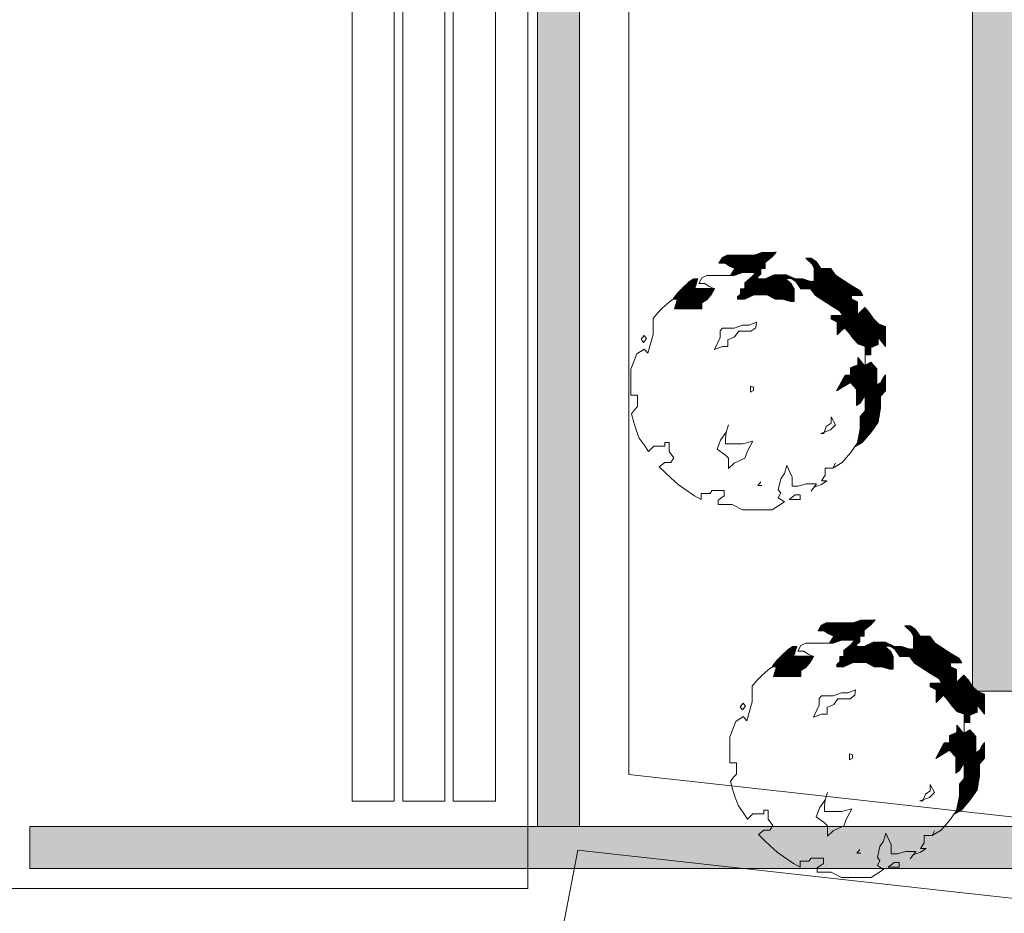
# Model space of a CAD drawing. Header units: millimetres. Extents: x -117530 to 51532, y -61772 to 24900.
# Tile 119 of 175: x -18092 to -15755, y -35588 to -33467. Entities that reach past the tile are written whole.
import ezdxf

# ---------------------------------------------------------------- set-up
doc = ezdxf.new("R2010")
doc.units = ezdxf.units.MM
doc.header["$LTSCALE"] = 254
for name, color, linetype, lineweight in [('aanzicht-borstwering', 7, 'Continuous', 0), ('HATCH_REACTORS', 7, 'Continuous', 0), ('LAYER21', 7, 'Continuous', 0), ('LAYER90', 7, 'Continuous', 0)]:
    doc.layers.add(name, color=color, linetype=linetype, lineweight=lineweight)
doc.layers.add('drsn-maaiveld', color=7, linetype='Continuous', lineweight=0, true_color=0x0099ff)
pattern_1 = [(45.0000013, (10.607, -10.607), (10.60660195, -10.6066015), [])]

# ---------------------------------------------------------------- blocks, each defined once
blk = doc.blocks.new('Group-1')
at = {"layer": 'aanzicht-borstwering', "linetype": 'Continuous', "lineweight": 0, "true_color": 0xaaaaaa}
h = blk.add_hatch(color=253, dxfattribs=at)
h.paths.add_polyline_path([(-650362, -221133), (-674621, -221133), (-674621, -263892), (-645303, -263892), (-645303, -264151), (-637368, -264151), (-637368, -258372), (-607025, -258372), (-607025, -250519), (-602819, -249646), (-602819, -243075), (-593502, -243075), (-593502, -247765), (-577297, -247765), (-577297, -219924), (-616282, -219924), (-616282, -218954), (-639366, -218954), (-639366, -218810), (-650362, -218810)])
h.paths.add_polyline_path([(-617351, -249684), (-639221, -249684), (-639221, -245479), (-617351, -245479)])
at = {"layer": 'HATCH_REACTORS', "linetype": 'Continuous', "lineweight": 0}
h = blk.add_hatch(dxfattribs=at)
h.set_pattern_fill('ARKEY_normaala_9_1', style=0, pattern_type=2)
h.set_pattern_definition(pattern_1)
h.paths.add_polyline_path([(-677662, -255264), (-677561, -255379), (-677460, -255523), (-677331, -255655), (-677172, -255712), (-677167, -255909), (-677038, -255909), (-677038, -255736), (-676865, -255664), (-676865, -255492), (-676692, -255708), (-676692, -255232), (-676851, -255175), (-676980, -255043), (-677081, -254899), (-677182, -254784), (-677283, -254884), (-677355, -254956), (-677355, -254798), (-677355, -254654), (-677499, -254582), (-677499, -254496), (-677355, -254496), (-677225, -254496), (-677297, -254380), (-677470, -254280), (-677671, -254150), (-677873, -254020), (-677988, -253862), (-678221, -253862), (-678336, -253689), (-678451, -253617), (-678581, -253617), (-678437, -253747), (-678379, -253862), (-678379, -254164), (-678484, -254159), (-678653, -254107), (-678826, -254107), (-679041, -254006), (-679217, -254006), (-679330, -254006), (-679546, -254107), (-679719, -254107), (-679719, -254049), (-679647, -253992), (-679647, -253862), (-679546, -253862), (-679546, -253718), (-679387, -253588), (-679287, -253473), (-679628, -253482), (-679805, -253545), (-680453, -253545), (-680568, -253603), (-680643, -253732), (-680496, -253732), (-680395, -253804), (-680266, -253862), (-680368, -254025), (-680285, -254025), (-680083, -253953), (-679767, -253953), (-679867, -254068), (-680026, -254198), (-680026, -254342), (-680127, -254342), (-680127, -254472), (-680199, -254529), (-680199, -254587), (-680055, -254587), (-679810, -254486), (-679507, -254486), (-679306, -254587), (-679133, -254587), (-678946, -254644), (-678859, -254644), (-678859, -254342), (-678917, -254227), (-679061, -254097), (-678931, -254097), (-678816, -254169), (-678701, -254342), (-678468, -254342), (-678353, -254500), (-678151, -254630), (-677950, -254760), (-677777, -254860), (-677705, -254976), (-677979, -254976), (-677979, -255062), (-677835, -255134), (-677835, -255436), (-677763, -255364), (-677662, -255264)])
h = blk.add_hatch(dxfattribs=at)
h.set_pattern_fill('ARKEY_normaala_9_1', style=0, pattern_type=2)
h.set_pattern_definition(pattern_1)
h.paths.add_polyline_path([(-681699, -254817), (-681048, -254817), (-681048, -254673), (-680933, -254601), (-680818, -254472), (-680746, -254342), (-680758, -254337), (-681216, -254329), (-681147, -254107), (-681247, -254107), (-681348, -254179), (-681507, -254323), (-681622, -254438), (-681723, -254568), (-681727, -254587), (-681627, -254587), (-681699, -254817)])
h = blk.add_hatch(dxfattribs=at)
h.set_pattern_fill('ARKEY_normaala_9_1', style=0, pattern_type=2)
h.set_pattern_definition(pattern_1)
h.paths.add_polyline_path([(-677172, -257239), (-677287, -257368), (-677287, -257656), (-677352, -258000), (-677417, -258092), (-677239, -257985), (-677038, -257755), (-676865, -257510), (-676807, -257176), (-676807, -256888), (-676692, -256759), (-676692, -256384), (-676750, -256471), (-676807, -256572), (-676894, -256629), (-676894, -256240), (-677038, -256082), (-677172, -256164), (-677172, -256288), (-677172, -256188), (-677345, -255989), (-677345, -256144), (-677518, -256216), (-677518, -256389), (-677647, -256389), (-677849, -256764), (-677518, -256562), (-677374, -256720), (-677374, -256879), (-677374, -257109), (-677287, -257052), (-677230, -256951), (-677172, -256864), (-677172, -257037), (-677172, -257239)])
h = blk.add_hatch(dxfattribs=at)
h.set_pattern_fill('ARKEY_normaala_9_1', style=0, pattern_type=2)
h.set_pattern_definition(pattern_1)
h.paths.add_polyline_path([(-675310, -263990), (-675209, -264105), (-675108, -264249), (-674979, -264381), (-674820, -264439), (-674815, -264636), (-674686, -264636), (-674686, -264463), (-674513, -264391), (-674513, -264218), (-674340, -264434), (-674340, -263959), (-674499, -263901), (-674628, -263769), (-674729, -263625), (-674830, -263510), (-674931, -263611), (-675003, -263683), (-675003, -263524), (-675003, -263380), (-675147, -263308), (-675147, -263222), (-675003, -263222), (-674873, -263222), (-674945, -263107), (-675118, -263006), (-675319, -262876), (-675521, -262747), (-675636, -262588), (-675869, -262588), (-675984, -262416), (-676099, -262344), (-676229, -262344), (-676085, -262473), (-676027, -262588), (-676027, -262891), (-676132, -262885), (-676301, -262833), (-676474, -262833), (-676689, -262732), (-676865, -262732), (-676978, -262732), (-677194, -262833), (-677367, -262833), (-677367, -262776), (-677295, -262718), (-677295, -262588), (-677194, -262588), (-677194, -262444), (-677035, -262315), (-676935, -262200), (-677276, -262208), (-677453, -262272), (-678101, -262272), (-678216, -262329), (-678291, -262459), (-678144, -262459), (-678043, -262531), (-677914, -262588), (-678016, -262752), (-677933, -262752), (-677731, -262680), (-677415, -262680), (-677515, -262795), (-677674, -262924), (-677674, -263068), (-677775, -263068), (-677775, -263198), (-677847, -263256), (-677847, -263313), (-677703, -263313), (-677458, -263212), (-677155, -263212), (-676954, -263313), (-676781, -263313), (-676594, -263371), (-676507, -263371), (-676507, -263068), (-676565, -262953), (-676709, -262824), (-676579, -262824), (-676464, -262896), (-676349, -263068), (-676116, -263068), (-676001, -263227), (-675799, -263356), (-675598, -263486), (-675425, -263587), (-675353, -263702), (-675627, -263702), (-675627, -263788), (-675483, -263860), (-675483, -264163), (-675411, -264091), (-675310, -263990)])
h = blk.add_hatch(dxfattribs=at)
h.set_pattern_fill('ARKEY_normaala_9_1', style=0, pattern_type=2)
h.set_pattern_definition(pattern_1)
h.paths.add_polyline_path([(-679347, -263544), (-678696, -263544), (-678696, -263400), (-678581, -263328), (-678466, -263198), (-678394, -263068), (-678406, -263064), (-678864, -263055), (-678795, -262833), (-678895, -262833), (-678996, -262905), (-679155, -263049), (-679270, -263164), (-679371, -263294), (-679375, -263313), (-679275, -263313), (-679347, -263544)])
h = blk.add_hatch(dxfattribs=at)
h.set_pattern_fill('ARKEY_normaala_9_1', style=0, pattern_type=2)
h.set_pattern_definition(pattern_1)
h.paths.add_polyline_path([(-674820, -265965), (-674935, -266095), (-674935, -266383), (-675000, -266727), (-675065, -266818), (-674887, -266712), (-674686, -266481), (-674513, -266236), (-674455, -265903), (-674455, -265615), (-674340, -265485), (-674340, -265111), (-674398, -265197), (-674455, -265298), (-674542, -265356), (-674542, -264967), (-674686, -264808), (-674820, -264890), (-674820, -265015), (-674820, -264914), (-674993, -264715), (-674993, -264871), (-675166, -264943), (-675166, -265116), (-675295, -265116), (-675497, -265490), (-675166, -265288), (-675022, -265447), (-675022, -265605), (-675022, -265836), (-674935, -265778), (-674878, -265677), (-674820, -265591), (-674820, -265764), (-674820, -265965)])
at = {"layer": 'aanzicht-borstwering', "color": 17, "lineweight": 0, "elevation": -28800}
blk.add_lwpolyline([(-650362, -221133), (-674621, -221133), (-674621, -263892), (-645303, -263892), (-645303, -264151), (-637368, -264151), (-637368, -258372), (-607025, -258372), (-607025, -250519), (-602819, -249646), (-602819, -243075), (-593502, -243075), (-593502, -247765), (-577297, -247765), (-577297, -219924), (-616282, -219924), (-616282, -218954), (-639366, -218954), (-639366, -218810), (-650362, -218810)], close=True, dxfattribs=at)
at = {"layer": 'HATCH_REACTORS', "color": 17, "lineweight": 0, "flags": 128}
for points in [[(-677662, -255264), (-677561, -255379), (-677460, -255523), (-677331, -255655), (-677172, -255712), (-677167, -255909), (-677038, -255909), (-677038, -255736), (-676865, -255664), (-676865, -255492), (-676692, -255708), (-676692, -255232), (-676851, -255175), (-676980, -255043), (-677081, -254899), (-677182, -254784), (-677283, -254884), (-677355, -254956), (-677355, -254798), (-677355, -254654), (-677499, -254582), (-677499, -254496), (-677355, -254496), (-677225, -254496), (-677297, -254380), (-677470, -254280), (-677671, -254150), (-677873, -254020), (-677988, -253862), (-678221, -253862), (-678336, -253689), (-678451, -253617), (-678581, -253617), (-678437, -253747), (-678379, -253862), (-678379, -254164), (-678484, -254159), (-678653, -254107), (-678826, -254107), (-679041, -254006), (-679217, -254006), (-679330, -254006), (-679546, -254107), (-679719, -254107), (-679719, -254049), (-679647, -253992), (-679647, -253862), (-679546, -253862), (-679546, -253718), (-679387, -253588), (-679287, -253473), (-679628, -253482), (-679805, -253545), (-680453, -253545), (-680568, -253603), (-680643, -253732), (-680496, -253732), (-680395, -253804), (-680266, -253862), (-680368, -254025), (-680285, -254025), (-680083, -253953), (-679767, -253953), (-679867, -254068), (-680026, -254198), (-680026, -254342), (-680127, -254342), (-680127, -254472), (-680199, -254529), (-680199, -254587), (-680055, -254587), (-679810, -254486), (-679507, -254486), (-679306, -254587), (-679133, -254587), (-678946, -254644), (-678859, -254644), (-678859, -254342), (-678917, -254227), (-679061, -254097), (-678931, -254097), (-678816, -254169), (-678701, -254342), (-678468, -254342), (-678353, -254500), (-678151, -254630), (-677950, -254760), (-677777, -254860), (-677705, -254976), (-677979, -254976), (-677979, -255062), (-677835, -255134), (-677835, -255436), (-677763, -255364), (-677662, -255264)], [(-681699, -254817), (-681048, -254817), (-681048, -254673), (-680933, -254601), (-680818, -254472), (-680746, -254342), (-680758, -254337), (-681216, -254329), (-681147, -254107), (-681247, -254107), (-681348, -254179), (-681507, -254323), (-681622, -254438), (-681723, -254568), (-681727, -254587), (-681627, -254587), (-681699, -254817)], [(-677172, -257239), (-677287, -257368), (-677287, -257656), (-677352, -258000), (-677417, -258092), (-677239, -257985), (-677038, -257755), (-676865, -257510), (-676807, -257176), (-676807, -256888), (-676692, -256759), (-676692, -256384), (-676750, -256471), (-676807, -256572), (-676894, -256629), (-676894, -256240), (-677038, -256082), (-677172, -256164), (-677172, -256288), (-677172, -256188), (-677345, -255989), (-677345, -256144), (-677518, -256216), (-677518, -256389), (-677647, -256389), (-677849, -256764), (-677518, -256562), (-677374, -256720), (-677374, -256879), (-677374, -257109), (-677287, -257052), (-677230, -256951), (-677172, -256864), (-677172, -257037), (-677172, -257239)], [(-675310, -263990), (-675209, -264105), (-675108, -264249), (-674979, -264381), (-674820, -264439), (-674815, -264636), (-674686, -264636), (-674686, -264463), (-674513, -264391), (-674513, -264218), (-674340, -264434), (-674340, -263959), (-674499, -263901), (-674628, -263769), (-674729, -263625), (-674830, -263510), (-674931, -263611), (-675003, -263683), (-675003, -263524), (-675003, -263380), (-675147, -263308), (-675147, -263222), (-675003, -263222), (-674873, -263222), (-674945, -263107), (-675118, -263006), (-675319, -262876), (-675521, -262747), (-675636, -262588), (-675869, -262588), (-675984, -262416), (-676099, -262344), (-676229, -262344), (-676085, -262473), (-676027, -262588), (-676027, -262891), (-676132, -262885), (-676301, -262833), (-676474, -262833), (-676689, -262732), (-676865, -262732), (-676978, -262732), (-677194, -262833), (-677367, -262833), (-677367, -262776), (-677295, -262718), (-677295, -262588), (-677194, -262588), (-677194, -262444), (-677035, -262315), (-676935, -262200), (-677276, -262208), (-677453, -262272), (-678101, -262272), (-678216, -262329), (-678291, -262459), (-678144, -262459), (-678043, -262531), (-677914, -262588), (-678016, -262752), (-677933, -262752), (-677731, -262680), (-677415, -262680), (-677515, -262795), (-677674, -262924), (-677674, -263068), (-677775, -263068), (-677775, -263198), (-677847, -263256), (-677847, -263313), (-677703, -263313), (-677458, -263212), (-677155, -263212), (-676954, -263313), (-676781, -263313), (-676594, -263371), (-676507, -263371), (-676507, -263068), (-676565, -262953), (-676709, -262824), (-676579, -262824), (-676464, -262896), (-676349, -263068), (-676116, -263068), (-676001, -263227), (-675799, -263356), (-675598, -263486), (-675425, -263587), (-675353, -263702), (-675627, -263702), (-675627, -263788), (-675483, -263860), (-675483, -264163), (-675411, -264091), (-675310, -263990)], [(-679347, -263544), (-678696, -263544), (-678696, -263400), (-678581, -263328), (-678466, -263198), (-678394, -263068), (-678406, -263064), (-678864, -263055), (-678795, -262833), (-678895, -262833), (-678996, -262905), (-679155, -263049), (-679270, -263164), (-679371, -263294), (-679375, -263313), (-679275, -263313), (-679347, -263544)], [(-674820, -265965), (-674935, -266095), (-674935, -266383), (-675000, -266727), (-675065, -266818), (-674887, -266712), (-674686, -266481), (-674513, -266236), (-674455, -265903), (-674455, -265615), (-674340, -265485), (-674340, -265111), (-674398, -265197), (-674455, -265298), (-674542, -265356), (-674542, -264967), (-674686, -264808), (-674820, -264890), (-674820, -265015), (-674820, -264914), (-674993, -264715), (-674993, -264871), (-675166, -264943), (-675166, -265116), (-675295, -265116), (-675497, -265490), (-675166, -265288), (-675022, -265447), (-675022, -265605), (-675022, -265836), (-674935, -265778), (-674878, -265677), (-674820, -265591), (-674820, -265764), (-674820, -265965)]]:
    blk.add_lwpolyline(points, close=True, dxfattribs=at)
at = {"layer": 'LAYER21', "color": 17, "linetype": 'Continuous', "lineweight": 0}
for p, q in [((-682781, -212140, -28800), (-682781, -265870, -28800)), ((-682591, -255885, -28800), (-682735, -256245, -28800)), ((-680239, -264612, -28800), (-680383, -264972, -28800)), ((-682781, -265870, -28800), (-558097, -279646, -28800)), ((-683991, -267668, -28800), (-690658, -301892, -28800)), ((-683991, -267668, -28800), (-574414, -279775, -28800))]:
    blk.add_line(p, q, dxfattribs=at)
at = {"layer": 'LAYER21', "color": 17, "linetype": 'Continuous', "lineweight": 0, "flags": 128}
blk.add_lwpolyline([(-685181, -268576), (-685181, -215776), (-711632, -215776), (-711632, -268576)], close=True, dxfattribs=at)
for points in [[(-679090, -259401), (-679234, -259300), (-679176, -259185), (-679234, -259113), (-679176, -258854), (-679090, -258724), (-679032, -258537), (-678903, -258811), (-678903, -259027), (-678759, -259027), (-678569, -258969), (-678324, -258969), (-678454, -259142), (-678383, -259048), (-678209, -258984), (-678079, -258897), (-678209, -258897), (-678123, -258768), (-678123, -258595), (-677935, -258595), (-677878, -258480), (-677935, -258595), (-677719, -258465), (-677518, -258235), (-677345, -257990), (-677287, -257656), (-677287, -257368), (-677172, -257239), (-677172, -256864), (-677230, -256951), (-677287, -257052), (-677374, -257109), (-677374, -256720), (-677518, -256562), (-677849, -256764), (-677647, -256389), (-677518, -256389), (-677518, -256216), (-677345, -256144), (-677345, -255972), (-677172, -256188), (-677172, -256288), (-677172, -255712), (-677331, -255655), (-677460, -255523), (-677561, -255379), (-677662, -255264), (-677763, -255364), (-677835, -255436), (-677835, -255134), (-677979, -255062), (-677979, -254976), (-677705, -254976), (-677777, -254860), (-677950, -254760), (-678353, -254500), (-678468, -254342), (-678701, -254342), (-678816, -254169), (-678931, -254097), (-679061, -254097), (-678917, -254227), (-678859, -254342), (-678859, -254644), (-678946, -254644), (-679133, -254587), (-679306, -254587), (-679507, -254486), (-679810, -254486), (-680026, -254587), (-680199, -254587), (-680199, -254529), (-680127, -254472), (-680127, -254342), (-680026, -254342), (-680026, -254198), (-679867, -254068), (-679767, -253953), (-680083, -253953), (-680285, -254025), (-680933, -254025), (-681048, -254083), (-681123, -254212), (-680976, -254212), (-680875, -254284), (-680746, -254342), (-680818, -254472), (-680933, -254601), (-681048, -254673), (-681048, -254817), (-681699, -254817), (-681627, -254587), (-681727, -254587), (-681828, -254659), (-681987, -254803), (-682102, -254918), (-682203, -255048), (-682203, -255422), (-682332, -255871), (-682419, -255770), (-682591, -255885)], [(-679752, -255134), (-679925, -255206), (-680083, -255206), (-680285, -255278), (-680559, -255278), (-680616, -255336), (-680616, -255494), (-680746, -255784), (-680559, -255712), (-680429, -255712), (-680429, -255554), (-680271, -255480), (-680170, -255350), (-679882, -255350), (-679767, -255264), (-679752, -255134)], [(-682419, -255451), (-682491, -255540), (-682433, -255612), (-682361, -255523), (-682419, -255451)], [(-682735, -256245), (-682735, -256864), (-682577, -256864), (-682577, -257138), (-682649, -257210), (-682721, -257311), (-682663, -257512), (-682606, -257685), (-682534, -257887), (-682419, -258048), (-682318, -258206), (-682188, -258076), (-681929, -258076), (-681929, -257990), (-681828, -257990), (-681828, -258206), (-681713, -258350), (-681785, -258465), (-681929, -258465), (-682059, -258566), (-681915, -258710), (-681785, -258825), (-681612, -258984), (-681454, -259099), (-681223, -259257), (-681065, -259344), (-681065, -259200), (-680861, -259200), (-680803, -259128), (-680515, -259128), (-680515, -259257), (-680659, -259358), (-680659, -259459), (-680328, -259459), (-680083, -259588), (-679378, -259588), (-679090, -259401)], [(-679896, -256648), (-679896, -256792), (-679824, -256756), (-679824, -256677), (-679896, -256648)], [(-680415, -257570), (-680472, -257743), (-680602, -257930), (-680688, -258148), (-680487, -258292), (-680415, -258364), (-680415, -258609), (-680285, -258480), (-680026, -258364), (-679968, -258192), (-679839, -257959), (-680083, -258019), (-680487, -258019), (-680487, -257901), (-680472, -257743)], [(-677979, -257383), (-677979, -257527), (-678094, -257613), (-678151, -257772), (-678223, -257772), (-677993, -257685), (-677878, -257570), (-677979, -257383)], [(-679651, -258926), (-679723, -259012), (-679623, -259012), (-679623, -259012)], [(-678975, -259344), (-678845, -259344), (-678845, -259344), (-678715, -259344), (-678715, -259228), (-678831, -259228), (-678975, -259344)], [(-676738, -268128), (-676882, -268027), (-676824, -267912), (-676882, -267840), (-676824, -267580), (-676738, -267451), (-676680, -267264), (-676551, -267537), (-676551, -267753), (-676407, -267753), (-676217, -267696), (-675972, -267696), (-676102, -267868), (-676031, -267774), (-675857, -267710), (-675727, -267624), (-675857, -267624), (-675771, -267494), (-675771, -267321), (-675583, -267321), (-675526, -267206), (-675583, -267321), (-675367, -267192), (-675166, -266961), (-674993, -266716), (-674935, -266383), (-674935, -266095), (-674820, -265965), (-674820, -265591), (-674878, -265677), (-674935, -265778), (-675022, -265836), (-675022, -265447), (-675166, -265288), (-675497, -265490), (-675295, -265116), (-675166, -265116), (-675166, -264943), (-674993, -264871), (-674993, -264698), (-674820, -264914), (-674820, -265015), (-674820, -264439), (-674979, -264381), (-675108, -264249), (-675209, -264105), (-675310, -263990), (-675411, -264091), (-675483, -264163), (-675483, -263860), (-675627, -263788), (-675627, -263702), (-675353, -263702), (-675425, -263587), (-675598, -263486), (-676001, -263227), (-676116, -263068), (-676349, -263068), (-676464, -262896), (-676579, -262824), (-676709, -262824), (-676565, -262953), (-676507, -263068), (-676507, -263371), (-676594, -263371), (-676781, -263313), (-676954, -263313), (-677155, -263212), (-677458, -263212), (-677674, -263313), (-677847, -263313), (-677847, -263256), (-677775, -263198), (-677775, -263068), (-677674, -263068), (-677674, -262924), (-677515, -262795), (-677415, -262680), (-677731, -262680), (-677933, -262752), (-678581, -262752), (-678696, -262809), (-678771, -262939), (-678624, -262939), (-678523, -263011), (-678394, -263068), (-678466, -263198), (-678581, -263328), (-678696, -263400), (-678696, -263544), (-679347, -263544), (-679275, -263313), (-679375, -263313), (-679476, -263385), (-679635, -263529), (-679750, -263644), (-679851, -263774), (-679851, -264148), (-679980, -264597), (-680067, -264496), (-680239, -264612)], [(-677400, -263860), (-677573, -263932), (-677731, -263932), (-677933, -264004), (-678207, -264004), (-678264, -264062), (-678264, -264220), (-678394, -264511), (-678207, -264439), (-678077, -264439), (-678077, -264280), (-677919, -264206), (-677818, -264076), (-677530, -264076), (-677415, -263990), (-677400, -263860)], [(-680067, -264177), (-680139, -264266), (-680081, -264338), (-680009, -264249), (-680067, -264177)], [(-680383, -264972), (-680383, -265591), (-680225, -265591), (-680225, -265864), (-680297, -265936), (-680369, -266037), (-680311, -266239), (-680254, -266412), (-680182, -266613), (-680067, -266774), (-679966, -266932), (-679836, -266803), (-679577, -266803), (-679577, -266716), (-679476, -266716), (-679476, -266932), (-679361, -267076), (-679433, -267192), (-679577, -267192), (-679707, -267292), (-679563, -267436), (-679433, -267552), (-679260, -267710), (-679102, -267825), (-678871, -267984), (-678713, -268070), (-678713, -267926), (-678509, -267926), (-678451, -267854), (-678163, -267854), (-678163, -267984), (-678307, -268084), (-678307, -268185), (-677976, -268185), (-677731, -268315), (-677026, -268315), (-676738, -268128)], [(-677544, -265375), (-677544, -265519), (-677472, -265483), (-677472, -265404), (-677544, -265375)], [(-675627, -266109), (-675627, -266253), (-675742, -266340), (-675799, -266498), (-675871, -266498), (-675641, -266412), (-675526, -266296), (-675627, -266109)], [(-678063, -266296), (-678120, -266469), (-678250, -266656), (-678336, -266875), (-678135, -267019), (-678063, -267091), (-678063, -267336), (-677933, -267206), (-677674, -267091), (-677616, -266918), (-677487, -266685), (-677731, -266745), (-678135, -266745), (-678135, -266628), (-678120, -266469)], [(-677299, -267652), (-677371, -267739), (-677271, -267739), (-677271, -267739)], [(-676623, -268070), (-676493, -268070), (-676493, -268070), (-676363, -268070), (-676363, -267955), (-676479, -267955), (-676623, -268070)]]:
    blk.add_lwpolyline(points, dxfattribs=at)
at = {"layer": 'LAYER90', "color": 17, "linetype": 'Continuous', "lineweight": 0, "flags": 128}
for points in [[(-677201, -256476), (-677201, -256562), (-677201, -256648), (-677201, -256562), (-677143, -256562), (-677201, -256476)], [(-674849, -265202), (-674849, -265288), (-674849, -265375), (-674849, -265288), (-674791, -265288), (-674849, -265202)]]:
    blk.add_lwpolyline(points, dxfattribs=at)

msp = doc.modelspace()

# ---------------------------------------------------------------- hatches: boundary and pattern name
at = {"layer": 'HATCH_REACTORS', "linetype": 'Continuous', "lineweight": 0}
for points in [[(-16863.2, -35382.1), (-16863.2, -31462.1), (-16763.2, -31462.1), (-16763.2, -35382.1)], [(-18068.2, -35382.1), (-12658.2, -35382.1), (-12658.2, -35482.1), (-18068.2, -35482.1)]]:
    msp.add_hatch(color=7, dxfattribs=at).paths.add_polyline_path(points)

# ---------------------------------------------------------------- linework, layer by layer
at = {"layer": 'HATCH_REACTORS', "color": 2, "lineweight": 0, "flags": 128}
for points in [[(-16863.2, -35382.1), (-16863.2, -31462.1), (-16763.2, -31462.1), (-16763.2, -35382.1)], [(-18068.2, -35382.1), (-12658.2, -35382.1), (-12658.2, -35482.1), (-18068.2, -35482.1)]]:
    msp.add_lwpolyline(points, close=True, dxfattribs=at)
at = {"layer": 'LAYER21', "color": 2, "linetype": 'Continuous', "lineweight": 0, "flags": 128}
for points in [[(-17303.2, -31682.1), (-17303.2, -35322.1), (-17203.2, -35322.1), (-17203.2, -31682.1), (-17303.2, -31682.1)], [(-17183.2, -31682.1), (-17183.2, -35322.1), (-17083.2, -35322.1), (-17083.2, -31682.1), (-17183.2, -31682.1)], [(-17063.2, -31682.1), (-17063.2, -35322.1), (-16963.2, -35322.1), (-16963.2, -31682.1), (-17063.2, -31682.1)]]:
    msp.add_lwpolyline(points, dxfattribs=at)

# ---------------------------------------------------------------- block references
at = {"layer": 'drsn-maaiveld', "color": 7, "xscale": 0.1, "yscale": 0.1, "zscale": 0.1}
msp.add_blockref('Group-1', (51631.8, -8672.1, -6000), dxfattribs=at)

doc.saveas('drawing.dxf')
